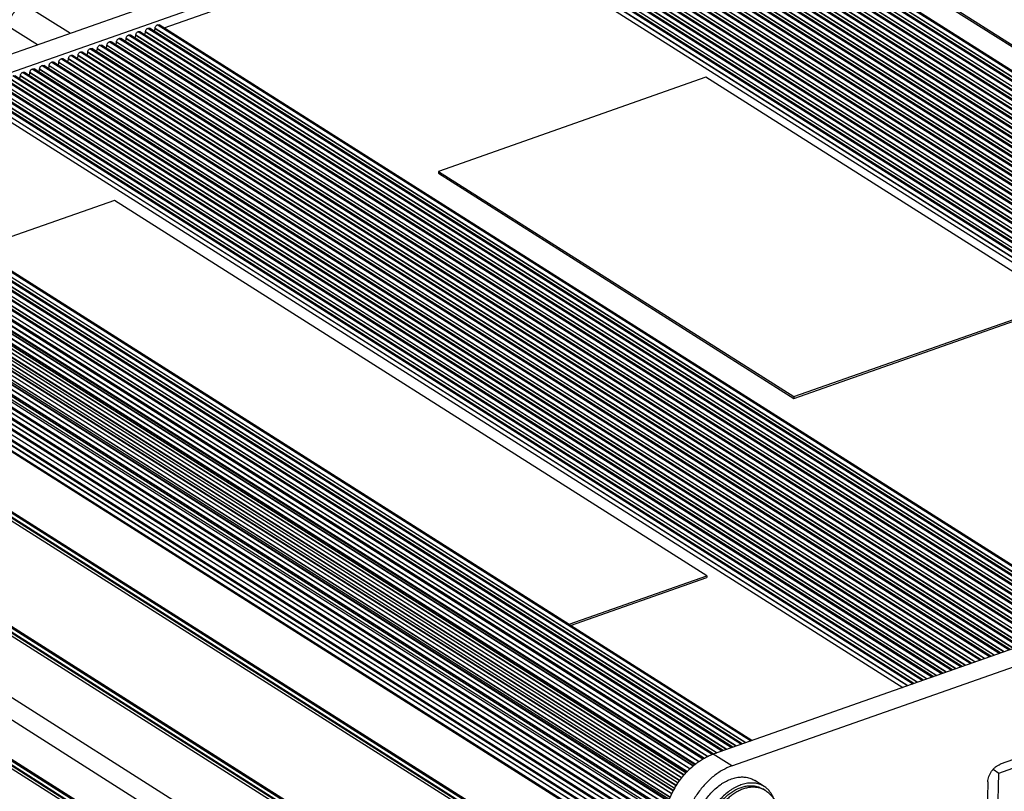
# Model space of a CAD drawing. Header units: inches. Extents: x 0 to 17, y 0 to 11.
# Tile 29 of 40: x 13 to 14.3, y 3.3 to 4.3. Entities that reach past the tile are written whole.
import ezdxf

# ---------------------------------------------------------------- set-up
doc = ezdxf.new("R2010")
doc.units = ezdxf.units.IN
doc.header["$LTSCALE"] = 0.935
doc.header["$MEASUREMENT"] = 0
doc.layers.get('0').update_dxf_attribs({"linetype": 'CONTINUOUS'})

msp = doc.modelspace()

# ---------------------------------------------------------------- linework, layer by layer
at = {"color": 7, "linetype": 'Continuous'}
for p, q in [((12.69987, 4.12821), (14.76064, 4.85378)), ((12.72399, 4.11293), (14.78476, 4.83849)), ((15.07254, 3.73913), (13.8597, 4.50765)), ((13.86032, 4.50787), (15.07316, 3.73935)), ((15.07421, 3.73972), (13.86215, 4.50775)), ((15.07827, 3.74115), (13.86926, 4.50724)), ((13.86927, 4.50793), (15.07898, 3.7414)), ((15.08498, 3.74351), (13.87214, 4.51203)), ((13.87277, 4.51225), (15.08561, 3.74373)), ((15.08666, 3.7441), (13.87459, 4.51213)), ((15.03521, 3.72599), (13.82237, 4.49451)), ((13.823, 4.49473), (15.03584, 3.72621)), ((15.03689, 3.72658), (13.82482, 4.49461)), ((15.04094, 3.72801), (13.83193, 4.4941)), ((13.83194, 4.49479), (15.04165, 3.72826)), ((15.04766, 3.73037), (13.83482, 4.49889)), ((13.83544, 4.49911), (15.04828, 3.73059)), ((15.04933, 3.73096), (13.83726, 4.49899)), ((15.05338, 3.73239), (13.84437, 4.49848)), ((13.84439, 4.49917), (15.05409, 3.73264)), ((15.0601, 3.73475), (13.84726, 4.50327)), ((13.84788, 4.50349), (15.06072, 3.73497)), ((15.06177, 3.73534), (13.8497, 4.50337)), ((15.06582, 3.73677), (13.85681, 4.50286)), ((13.85683, 4.50355), (15.06654, 3.73702)), ((14.99789, 3.71285), (13.78505, 4.48136)), ((13.78567, 4.48158), (14.99851, 3.71307)), ((14.99956, 3.71344), (13.78749, 4.48146)), ((15.00361, 3.71486), (13.7946, 4.48095)), ((13.79462, 4.48165), (15.00432, 3.71512)), ((15.01033, 3.71723), (13.79749, 4.48574)), ((13.79811, 4.48596), (15.01095, 3.71745)), ((15.012, 3.71782), (13.79994, 4.48584)), ((15.01605, 3.71925), (13.80704, 4.48533)), ((13.80706, 4.48603), (15.01677, 3.7195)), ((15.02277, 3.72161), (13.80993, 4.49013)), ((13.81055, 4.49034), (15.02339, 3.72183)), ((15.02444, 3.7222), (13.81238, 4.49022)), ((15.0285, 3.72363), (13.81949, 4.48972)), ((13.8195, 4.49041), (15.02921, 3.72388)), ((14.96056, 3.69971), (13.74772, 4.46822)), ((13.74834, 4.46844), (14.96118, 3.69993)), ((14.96223, 3.7003), (13.75017, 4.46832)), ((13.75729, 4.4685), (14.967, 3.70197)), ((14.973, 3.70409), (13.76016, 4.4726)), ((13.76078, 4.47282), (14.97362, 3.70431)), ((14.97467, 3.70468), (13.76261, 4.4727)), ((14.97873, 3.7061), (13.76972, 4.47219)), ((13.76973, 4.47288), (14.97944, 3.70635)), ((14.98544, 3.70847), (13.7726, 4.47698)), ((13.77323, 4.4772), (14.98607, 3.70869)), ((14.98712, 3.70906), (13.77505, 4.47708)), ((14.99117, 3.71048), (13.78216, 4.47657)), ((13.78217, 4.47727), (14.99188, 3.71073)), ((13.71102, 4.4553), (14.92385, 3.68678)), ((13.71996, 4.45536), (14.92967, 3.68883)), ((14.93567, 3.69094), (13.72284, 4.45946)), ((13.72346, 4.45968), (14.9363, 3.69116)), ((14.93735, 3.69153), (13.72528, 4.45956)), ((14.9414, 3.69296), (13.73239, 4.45905)), ((13.73241, 4.45974), (14.94211, 3.69321)), ((14.94812, 3.69533), (13.73528, 4.46384)), ((13.7359, 4.46406), (14.94874, 3.69554)), ((14.94979, 3.69591), (13.73772, 4.46394)), ((14.95384, 3.69734), (13.74483, 4.46343)), ((13.74485, 4.46412), (14.95456, 3.69759)), ((14.96629, 3.70172), (13.75727, 4.46781)), ((14.89835, 3.6778), (13.68551, 4.44632)), ((13.68613, 4.44654), (14.89897, 3.67802)), ((14.90002, 3.67839), (13.68795, 4.44642)), ((14.90407, 3.67982), (13.69506, 4.44591)), ((13.69508, 4.4466), (14.90479, 3.68007)), ((14.91079, 3.68218), (13.69795, 4.4507)), ((13.69857, 4.45092), (14.91141, 3.6824)), ((14.91246, 3.68277), (13.7004, 4.4508)), ((14.91652, 3.6842), (13.7075, 4.45029)), ((13.70752, 4.45098), (14.91723, 3.68445)), ((14.92323, 3.68656), (13.71039, 4.45508)), ((14.92491, 3.68715), (13.71284, 4.45518)), ((14.92896, 3.68858), (13.71995, 4.45467)), ((14.86102, 3.66466), (13.64818, 4.43318)), ((13.6488, 4.43339), (14.86164, 3.66488)), ((14.86269, 3.66525), (13.65063, 4.43327)), ((14.86675, 3.66668), (13.65774, 4.43277)), ((13.65775, 4.43346), (14.86746, 3.66693)), ((14.87346, 3.66904), (13.66062, 4.43756)), ((13.66125, 4.43778), (14.87409, 3.66926)), ((14.87514, 3.66963), (13.66307, 4.43765)), ((14.87919, 3.67106), (13.67018, 4.43715)), ((13.67019, 4.43784), (14.8799, 3.67131)), ((14.88591, 3.67342), (13.67307, 4.44194)), ((13.67369, 4.44216), (14.88653, 3.67364)), ((14.88758, 3.67401), (13.67551, 4.44204)), ((14.89163, 3.67544), (13.68262, 4.44153)), ((13.68264, 4.44222), (14.89234, 3.67569)), ((13.23222, 4.27986), (13.62998, 4.41991)), ((13.62998, 4.41991), (14.83586, 3.6558)), ((14.84186, 3.65791), (13.63285, 4.424)), ((13.63287, 4.4247), (14.84257, 3.65817)), ((14.84858, 3.66028), (13.63574, 4.42879)), ((13.63636, 4.42901), (14.8492, 3.6605)), ((14.85025, 3.66087), (13.63818, 4.42889)), ((14.8543, 3.6623), (13.64529, 4.42838)), ((13.64531, 4.42908), (14.85502, 3.66255)), ((14.22969, 4.3184), (14.68918, 4.02725)), ((14.22975, 4.3206), (14.68923, 4.02945)), ((13.05197, 4.3101), (13.11135, 4.27309)), ((13.06881, 4.25811), (13.03164, 4.28128)), ((13.21114, 4.2793), (13.21177, 4.27952)), ((14.42398, 3.51078), (13.21114, 4.2793)), ((13.21177, 4.27952), (14.42461, 3.511)), ((14.42566, 3.51137), (13.21359, 4.2794)), ((13.2207, 4.27889), (13.22071, 4.27958)), ((14.42971, 3.5128), (13.2207, 4.27889)), ((13.22071, 4.27958), (14.43042, 3.51305)), ((13.22359, 4.28368), (13.22421, 4.2839)), ((14.43643, 3.51517), (13.22359, 4.28368)), ((13.22421, 4.2839), (14.43705, 3.51538)), ((14.4381, 3.51575), (13.22603, 4.28378)), ((13.17382, 4.26616), (13.17444, 4.26638)), ((14.38666, 3.49764), (13.17382, 4.26616)), ((13.17444, 4.26638), (14.38728, 3.49786)), ((14.38833, 3.49823), (13.17626, 4.26626)), ((13.18337, 4.26575), (13.18339, 4.26644)), ((14.39238, 3.49966), (13.18337, 4.26575)), ((13.18339, 4.26644), (14.39309, 3.49991)), ((13.18626, 4.27054), (13.18688, 4.27076)), ((14.3991, 3.50202), (13.18626, 4.27054)), ((13.18688, 4.27076), (14.39972, 3.50224)), ((14.40077, 3.50261), (13.18871, 4.27064)), ((13.19581, 4.27013), (13.19583, 4.27082)), ((14.40482, 3.50404), (13.19581, 4.27013)), ((13.19583, 4.27082), (14.40554, 3.50429)), ((13.1987, 4.27492), (13.19932, 4.27514)), ((14.41154, 3.5064), (13.1987, 4.27492)), ((13.19932, 4.27514), (14.41216, 3.50662)), ((14.41321, 3.50699), (13.20115, 4.27502)), ((13.20826, 4.27451), (13.20827, 4.2752)), ((14.41727, 3.50842), (13.20826, 4.27451)), ((13.20827, 4.2752), (14.41798, 3.50867)), ((13.13649, 4.25302), (13.13711, 4.25323)), ((14.34933, 3.4845), (13.13649, 4.25302)), ((13.13711, 4.25323), (14.34995, 3.48472)), ((14.351, 3.48509), (13.13894, 4.25311)), ((13.14604, 4.25261), (13.14606, 4.2533)), ((14.35505, 3.48652), (13.14604, 4.25261)), ((13.14606, 4.2533), (14.35577, 3.48677)), ((13.14893, 4.2574), (13.14955, 4.25761)), ((14.36177, 3.48888), (13.14893, 4.2574)), ((13.14955, 4.25761), (14.36239, 3.4891)), ((14.36344, 3.48947), (13.15138, 4.25749)), ((13.15849, 4.25699), (13.1585, 4.25768)), ((14.3675, 3.4909), (13.15849, 4.25699)), ((13.1585, 4.25768), (14.36821, 3.49115)), ((13.16137, 4.26178), (13.162, 4.262)), ((14.37421, 3.49326), (13.16137, 4.26178)), ((13.162, 4.262), (14.37484, 3.49348)), ((14.37589, 3.49385), (13.16382, 4.26188)), ((13.17093, 4.26137), (13.17094, 4.26206)), ((14.37994, 3.49528), (13.17093, 4.26137)), ((13.17094, 4.26206), (14.38065, 3.49553)), ((13.09916, 4.23987), (13.09978, 4.24009)), ((14.312, 3.47136), (13.09916, 4.23987)), ((13.09978, 4.24009), (14.31262, 3.47158)), ((14.31367, 3.47195), (13.10161, 4.23997)), ((13.10872, 4.23946), (13.10873, 4.24015)), ((14.31773, 3.47337), (13.10872, 4.23946)), ((13.10873, 4.24015), (14.31844, 3.47362)), ((13.11161, 4.24425), (13.11223, 4.24447)), ((14.32444, 3.47574), (13.11161, 4.24425)), ((13.11223, 4.24447), (14.32507, 3.47596)), ((14.32612, 3.47633), (13.11405, 4.24435)), ((13.12116, 4.24384), (13.12118, 4.24454)), ((14.33017, 3.47775), (13.12116, 4.24384)), ((13.12118, 4.24454), (14.33088, 3.478)), ((13.12405, 4.24863), (13.12467, 4.24885)), ((14.33689, 3.48012), (13.12405, 4.24863)), ((13.12467, 4.24885), (14.33751, 3.48034)), ((14.33856, 3.48071), (13.12649, 4.24873)), ((13.1336, 4.24822), (13.13362, 4.24892)), ((14.34261, 3.48213), (13.1336, 4.24822)), ((13.13362, 4.24892), (14.34332, 3.48239)), ((13.06184, 4.22673), (13.06246, 4.22695)), ((14.27468, 3.45822), (13.06184, 4.22673)), ((13.06246, 4.22695), (14.2753, 3.45843)), ((14.27635, 3.4588), (13.06428, 4.22683)), ((13.07139, 4.22632), (13.07141, 4.22701)), ((14.2804, 3.46023), (13.07139, 4.22632)), ((13.07141, 4.22701), (14.28111, 3.46048)), ((13.07428, 4.23111), (13.0749, 4.23133)), ((14.28712, 3.4626), (13.07428, 4.23111)), ((13.0749, 4.23133), (14.28774, 3.46281)), ((14.28879, 3.46318), (13.07672, 4.23121)), ((13.08383, 4.2307), (13.08385, 4.23139)), ((14.29284, 3.46461), (13.08383, 4.2307)), ((13.08385, 4.23139), (14.29356, 3.46486)), ((13.08672, 4.23549), (13.08734, 4.23571)), ((14.29956, 3.46698), (13.08672, 4.23549)), ((13.08734, 4.23571), (14.30018, 3.4672)), ((14.30123, 3.46757), (13.08917, 4.23559)), ((13.09627, 4.23508), (13.09629, 4.23577)), ((14.30529, 3.46899), (13.09627, 4.23508)), ((13.09629, 4.23577), (14.306, 3.46924)), ((14.23735, 3.44507), (13.02451, 4.21359)), ((13.02513, 4.21381), (14.23797, 3.44529)), ((14.23902, 3.44566), (13.02695, 4.21369)), ((13.03408, 4.21387), (14.24379, 3.44734)), ((14.24979, 3.44945), (13.03695, 4.21797)), ((13.03757, 4.21819), (14.25041, 3.44967)), ((14.25146, 3.45004), (13.0394, 4.21807)), ((13.0465, 4.21756), (13.04652, 4.21825)), ((14.25552, 3.45147), (13.0465, 4.21756)), ((13.04652, 4.21825), (14.25623, 3.45172)), ((13.04939, 4.22235), (13.05002, 4.22257)), ((14.26223, 3.45383), (13.04939, 4.22235)), ((13.05002, 4.22257), (14.26285, 3.45405)), ((14.26391, 3.45442), (13.05184, 4.22245)), ((13.05895, 4.22194), (13.05896, 4.22263)), ((14.26796, 3.45585), (13.05895, 4.22194)), ((13.05896, 4.22263), (14.26867, 3.4561)), ((13.93283, 4.21606), (13.58717, 4.09436)), ((14.39232, 3.92491), (13.93283, 4.21606)), ((12.99675, 4.20073), (14.20646, 3.4342)), ((14.21246, 3.43631), (12.99962, 4.20483)), ((13.00025, 4.20505), (14.21309, 3.43653)), ((14.21414, 3.4369), (13.00207, 4.20493)), ((14.21819, 3.43833), (13.00918, 4.20442)), ((13.00919, 4.20511), (14.2189, 3.43858)), ((14.22491, 3.44069), (13.01207, 4.20921)), ((13.01269, 4.20943), (14.22553, 3.44091)), ((14.22658, 3.44128), (13.01451, 4.20931)), ((14.23063, 3.44271), (13.02162, 4.2088)), ((13.02164, 4.20949), (14.23134, 3.44296)), ((14.24307, 3.44709), (13.03406, 4.21318)), ((12.98142, 4.19156), (14.1873, 3.42745)), ((14.1933, 3.42957), (12.98429, 4.19565)), ((12.98431, 4.19635), (14.19402, 3.42982)), ((14.20002, 3.43193), (12.98718, 4.20045)), ((12.9878, 4.20066), (14.20064, 3.43215)), ((14.20169, 3.43252), (12.98963, 4.20054)), ((14.20575, 3.43395), (12.99674, 4.20004)), ((13.99064, 3.35821), (12.77781, 4.12673)), ((12.77843, 4.12695), (13.99127, 3.35843)), ((13.99232, 3.3588), (12.78025, 4.12683)), ((13.95332, 3.34507), (12.74048, 4.11358)), ((12.7411, 4.1138), (13.95394, 3.34529)), ((13.95499, 3.34566), (12.74292, 4.11368)), ((13.95904, 3.34709), (12.75003, 4.11317)), ((12.75005, 4.11387), (13.95976, 3.34734)), ((13.96576, 3.34945), (12.75292, 4.11797)), ((12.75354, 4.11818), (13.96638, 3.34967)), ((13.96743, 3.35004), (12.75537, 4.11806)), ((13.97149, 3.35147), (12.76247, 4.11756)), ((12.76249, 4.11825), (13.9722, 3.35172)), ((13.9782, 3.35383), (12.76536, 4.12235)), ((12.76599, 4.12256), (13.97882, 3.35405)), ((13.97988, 3.35442), (12.76781, 4.12244)), ((13.98393, 3.35585), (12.77492, 4.12194)), ((12.77493, 4.12263), (13.98464, 3.3561)), ((12.71248, 4.09942), (13.92417, 3.33163)), ((13.92888, 3.33456), (12.7149, 4.1038)), ((12.71552, 4.10412), (13.92951, 3.33487)), ((13.93083, 3.33553), (12.71777, 4.10418)), ((13.93515, 3.33767), (12.72515, 4.10439)), ((12.72516, 4.1051), (13.93579, 3.33799)), ((13.94103, 3.34059), (12.72804, 4.1092)), ((12.72866, 4.10942), (13.94157, 3.34086)), ((13.94227, 3.34145), (12.73048, 4.1093)), ((13.9466, 3.3427), (12.73759, 4.10879)), ((12.73761, 4.10949), (13.94731, 3.34296)), ((12.70018, 4.09049), (13.91255, 3.32228)), ((13.91211, 3.32192), (12.70052, 4.08964)), ((13.91646, 3.32542), (12.7018, 4.09509)), ((12.70238, 4.09556), (13.91704, 3.32589)), ((13.91866, 3.32719), (12.70528, 4.09605)), ((13.91894, 3.32743), (12.70966, 4.09369)), ((12.71048, 4.09423), (13.91968, 3.32802)), ((13.92353, 3.33112), (12.7126, 4.09843)), ((13.58717, 4.09436), (13.58712, 4.09216)), ((13.58712, 4.09216), (14.0466, 3.80101)), ((13.58717, 4.09436), (14.04666, 3.8032)), ((12.68915, 4.07896), (13.90204, 3.31041)), ((12.68922, 4.07404), (13.89936, 3.30724)), ((13.90187, 3.31021), (12.68969, 4.0783)), ((13.90481, 3.31368), (12.68986, 4.08352)), ((12.69038, 4.08411), (13.90531, 3.31427)), ((13.90711, 3.3164), (12.69386, 4.08517)), ((13.90838, 3.3179), (12.69844, 4.08457)), ((12.69919, 4.08529), (13.90903, 3.31867)), ((13.89475, 3.29988), (12.67978, 4.06975)), ((12.68001, 4.06548), (13.89301, 3.29686)), ((12.68019, 4.07042), (13.89514, 3.30057)), ((12.68114, 4.06112), (13.89148, 3.29419)), ((13.89693, 3.30369), (12.68414, 4.07217)), ((13.89867, 3.30642), (12.68859, 4.07318)), ((16.00282, 4.06667), (13.94205, 3.3411)), ((13.88686, 3.28481), (12.67211, 4.05454)), ((12.6724, 4.05526), (13.88712, 3.28555)), ((13.88596, 3.28225), (12.67268, 4.05104)), ((13.88883, 3.28959), (12.67619, 4.05798)), ((12.67703, 4.05781), (13.88898, 3.28985)), ((13.89095, 3.29327), (12.68065, 4.06017)), ((13.16809, 4.05695), (12.99032, 3.99435)), ((13.9339, 3.57169), (13.16809, 4.05695)), ((13.96617, 3.32582), (16.02694, 4.05139)), ((13.88151, 3.26939), (12.66729, 4.03878)), ((12.66745, 4.0395), (13.8817, 3.27009)), ((13.88123, 3.26736), (12.66811, 4.03605)), ((13.88333, 3.27474), (12.67085, 4.04302)), ((12.67178, 4.04311), (13.88352, 3.27529)), ((13.88503, 3.27959), (12.67509, 4.04628)), ((12.67539, 4.04726), (13.88537, 3.28056)), ((13.87944, 3.25426), (12.6656, 4.02341)), ((12.66561, 4.0241), (13.87953, 3.25491)), ((13.88027, 3.26035), (12.66849, 4.0282)), ((12.67196, 4.02943), (13.8807, 3.26351)), ((12.66529, 4.01027), (13.87879, 3.24133)), ((13.87926, 3.25294), (12.6665, 4.0214)), ((13.87893, 3.24717), (12.66816, 4.01437)), ((12.66879, 4.01459), (13.87894, 3.24777)), ((13.87877, 3.24064), (12.66527, 4.00958)), ((13.87874, 3.23923), (12.66618, 4.00757)), ((13.8786, 3.23333), (12.66784, 4.00053)), ((12.66846, 4.00075), (13.87862, 3.23394)), ((13.87845, 3.22681), (12.66495, 3.99574)), ((12.66497, 3.99643), (13.87847, 3.2275)), ((13.87842, 3.22539), (12.66585, 3.99373)), ((13.87828, 3.21949), (12.66752, 3.98669)), ((12.66814, 3.98691), (13.87829, 3.2201)), ((12.99032, 3.99435), (13.75613, 3.5091)), ((13.87813, 3.21297), (12.66463, 3.9819)), ((12.66464, 3.9826), (13.87814, 3.21366)), ((13.87809, 3.21156), (12.66553, 3.9799)), ((13.87796, 3.20566), (12.66719, 3.97286)), ((12.66782, 3.97308), (13.87797, 3.20626)), ((13.8778, 3.19913), (12.6643, 3.96807)), ((12.66432, 3.96876), (13.87782, 3.19983)), ((13.87777, 3.19772), (12.66521, 3.96606)), ((14.0466, 3.80101), (14.39227, 3.92271)), ((14.04666, 3.8032), (14.39232, 3.92491)), ((14.04666, 3.8032), (14.0466, 3.80101)), ((13.7116, 3.22586), (12.84361, 3.77586)), ((12.84476, 3.77355), (13.71216, 3.22392)), ((12.84547, 3.76803), (13.71274, 3.21848)), ((12.84334, 3.76435), (13.71133, 3.21435)), ((13.712, 3.2173), (12.8446, 3.76693)), ((13.87257, 2.9752), (12.66515, 3.74028)), ((13.87238, 2.96702), (12.66585, 3.73154)), ((12.666, 3.73816), (13.87253, 2.97364)), ((12.66665, 3.73268), (13.87242, 2.96864)), ((12.66488, 3.72877), (13.8723, 2.96369)), ((12.66517, 3.64879), (13.87046, 2.88506)), ((12.64561, 3.63221), (13.8516, 2.86803)), ((13.75613, 3.5091), (13.9339, 3.57169)), ((13.75769, 3.50747), (13.93385, 3.56949)), ((13.9339, 3.57169), (13.93385, 3.56949)), ((13.75613, 3.5091), (13.75611, 3.50847)), ((13.65617, 2.94067), (12.82848, 3.46514)), ((12.82853, 3.46352), (13.65548, 2.93952)), ((13.65543, 2.93944), (12.82853, 3.46341)), ((12.82821, 3.45362), (13.65175, 2.93179)), ((13.65284, 2.93447), (12.82847, 3.45684)), ((12.8286, 3.4584), (13.65337, 2.93578)), ((14.55435, 3.41284), (14.31328, 3.32796)), ((14.31165, 3.31672), (14.56843, 3.40713)), ((13.96617, 3.32582), (13.94205, 3.3411)), ((14.30138, 2.87742), (14.31165, 3.31672)), ((14.30412, 3.32149), (14.31165, 3.31672)), ((14.00822, 3.29929), (13.99597, 3.30705)), ((14.29733, 3.30519), (14.29003, 2.99322)), ((14.00926, 3.29415), (14.0062, 3.29609)), ((14.00926, 3.29415), (14.00629, 3.29577))]:
    msp.add_line(p, q, dxfattribs=at)
msp.add_arc((13.99519, 3.2719), 0.02633, 65.08008, 65.47651, dxfattribs=at)
for points, knots in [([(13.03164, 4.28128), (13.03164, 4.28433), (13.03251, 4.28902), (13.03497, 4.29482), (13.03749, 4.299), (13.04006, 4.30215), (13.04235, 4.30439), (13.04473, 4.30639), (13.04787, 4.30846), (13.0506, 4.30966), (13.05197, 4.3101)], [0, 0, 0, 0, 0.2448974, 0.374221, 0.5051251, 0.6352316, 0.6992997, 0.7623349, 0.8844115, 1, 1, 1, 1]), ([(13.20827, 4.2752), (13.20828, 4.27563), (13.20847, 4.27652), (13.20909, 4.27772), (13.21, 4.27871), (13.21075, 4.27916), (13.21114, 4.2793)], [0, 0, 0, 0, 0.2447409, 0.5064917, 0.7646213, 1, 1, 1, 1]), ([(13.21177, 4.27952), (13.21208, 4.27963), (13.21257, 4.27971), (13.21319, 4.2796), (13.21347, 4.27948), (13.21359, 4.2794)], [0, 0, 0, 0, 0.5247106, 0.7667226, 1, 1, 1, 1]), ([(13.2193, 4.27577), (13.21951, 4.27598), (13.21998, 4.27656), (13.22051, 4.27761), (13.22069, 4.27847), (13.2207, 4.27889)], [0, 0, 0, 0, 0.2562495, 0.6407122, 1, 1, 1, 1]), ([(13.22071, 4.27958), (13.22072, 4.28001), (13.22091, 4.2809), (13.22153, 4.2821), (13.22244, 4.28309), (13.2232, 4.28354), (13.22359, 4.28368)], [0, 0, 0, 0, 0.2447409, 0.5064917, 0.7646213, 1, 1, 1, 1]), ([(13.22421, 4.2839), (13.22452, 4.28401), (13.22501, 4.28409), (13.22564, 4.28398), (13.22591, 4.28386), (13.22604, 4.28378)], [0, 0, 0, 0, 0.5247106, 0.7667226, 1, 1, 1, 1]), ([(13.17094, 4.26206), (13.17095, 4.26249), (13.17114, 4.26337), (13.17176, 4.26458), (13.17267, 4.26557), (13.17343, 4.26602), (13.17382, 4.26616)], [0, 0, 0, 0, 0.2447409, 0.5064917, 0.7646213, 1, 1, 1, 1]), ([(13.17444, 4.26638), (13.17475, 4.26649), (13.17524, 4.26657), (13.17587, 4.26646), (13.17614, 4.26633), (13.17627, 4.26625)], [0, 0, 0, 0, 0.5247106, 0.7667226, 1, 1, 1, 1]), ([(13.18198, 4.26263), (13.18219, 4.26284), (13.18266, 4.26342), (13.18319, 4.26447), (13.18336, 4.26533), (13.18337, 4.26575)], [0, 0, 0, 0, 0.2562495, 0.6407122, 1, 1, 1, 1]), ([(13.18339, 4.26644), (13.1834, 4.26687), (13.18358, 4.26775), (13.1842, 4.26896), (13.18511, 4.26995), (13.18587, 4.2704), (13.18626, 4.27054)], [0, 0, 0, 0, 0.2447409, 0.5064917, 0.7646213, 1, 1, 1, 1]), ([(13.18688, 4.27076), (13.18719, 4.27087), (13.18769, 4.27095), (13.18831, 4.27084), (13.18858, 4.27071), (13.18871, 4.27064)], [0, 0, 0, 0, 0.5247106, 0.7667226, 1, 1, 1, 1]), ([(13.19442, 4.26701), (13.19463, 4.26722), (13.1951, 4.2678), (13.19563, 4.26885), (13.1958, 4.26971), (13.19581, 4.27013)], [0, 0, 0, 0, 0.2562495, 0.6407122, 1, 1, 1, 1]), ([(13.19583, 4.27082), (13.19584, 4.27125), (13.19602, 4.27214), (13.19665, 4.27334), (13.19755, 4.27433), (13.19831, 4.27478), (13.1987, 4.27492)], [0, 0, 0, 0, 0.2447409, 0.5064917, 0.7646213, 1, 1, 1, 1]), ([(13.19932, 4.27514), (13.19963, 4.27525), (13.20013, 4.27533), (13.20075, 4.27522), (13.20103, 4.2751), (13.20115, 4.27502)], [0, 0, 0, 0, 0.5247106, 0.7667226, 1, 1, 1, 1]), ([(13.20686, 4.27139), (13.20707, 4.2716), (13.20754, 4.27218), (13.20807, 4.27323), (13.20825, 4.27409), (13.20826, 4.27451)], [0, 0, 0, 0, 0.2562495, 0.6407122, 1, 1, 1, 1]), ([(13.13362, 4.24892), (13.13363, 4.24935), (13.13381, 4.25023), (13.13444, 4.25144), (13.13534, 4.25242), (13.1361, 4.25288), (13.13649, 4.25302)], [0, 0, 0, 0, 0.2447409, 0.5064917, 0.7646213, 1, 1, 1, 1]), ([(13.13711, 4.25323), (13.13742, 4.25334), (13.13792, 4.25343), (13.13854, 4.25332), (13.13882, 4.25319), (13.13894, 4.25311)], [0, 0, 0, 0, 0.5247106, 0.7667226, 1, 1, 1, 1]), ([(13.14465, 4.24949), (13.14486, 4.2497), (13.14533, 4.25028), (13.14586, 4.25133), (13.14603, 4.25219), (13.14604, 4.25261)], [0, 0, 0, 0, 0.2562495, 0.6407122, 1, 1, 1, 1]), ([(13.14606, 4.2533), (13.14607, 4.25373), (13.14625, 4.25461), (13.14688, 4.25582), (13.14778, 4.2568), (13.14854, 4.25726), (13.14893, 4.2574)], [0, 0, 0, 0, 0.2447409, 0.5064917, 0.7646213, 1, 1, 1, 1]), ([(13.14955, 4.25761), (13.14987, 4.25772), (13.15036, 4.25781), (13.15098, 4.2577), (13.15126, 4.25757), (13.15138, 4.25749)], [0, 0, 0, 0, 0.5247106, 0.7667226, 1, 1, 1, 1]), ([(13.15709, 4.25387), (13.1573, 4.25408), (13.15777, 4.25466), (13.1583, 4.25571), (13.15848, 4.25657), (13.15849, 4.25699)], [0, 0, 0, 0, 0.2562495, 0.6407122, 1, 1, 1, 1]), ([(13.1585, 4.25768), (13.15851, 4.25811), (13.1587, 4.25899), (13.15932, 4.2602), (13.16023, 4.26118), (13.16099, 4.26164), (13.16137, 4.26178)], [0, 0, 0, 0, 0.2447409, 0.5064917, 0.7646213, 1, 1, 1, 1]), ([(13.162, 4.262), (13.16231, 4.26211), (13.1628, 4.26219), (13.16342, 4.26208), (13.1637, 4.26195), (13.16382, 4.26187)], [0, 0, 0, 0, 0.5247106, 0.7667226, 1, 1, 1, 1]), ([(13.16953, 4.25825), (13.16974, 4.25846), (13.17022, 4.25904), (13.17074, 4.26009), (13.17092, 4.26095), (13.17093, 4.26137)], [0, 0, 0, 0, 0.2562495, 0.6407122, 1, 1, 1, 1]), ([(13.09629, 4.23577), (13.0963, 4.2362), (13.09648, 4.23709), (13.09711, 4.23829), (13.09801, 4.23928), (13.09877, 4.23974), (13.09916, 4.23987)], [0, 0, 0, 0, 0.2447409, 0.5064917, 0.7646213, 1, 1, 1, 1]), ([(13.09978, 4.24009), (13.1001, 4.2402), (13.10059, 4.24029), (13.10121, 4.24018), (13.10149, 4.24005), (13.10161, 4.23997)], [0, 0, 0, 0, 0.5247106, 0.7667226, 1, 1, 1, 1]), ([(13.10732, 4.23634), (13.10753, 4.23655), (13.108, 4.23714), (13.10853, 4.23818), (13.10871, 4.23905), (13.10872, 4.23946)], [0, 0, 0, 0, 0.2562495, 0.6407122, 1, 1, 1, 1]), ([(13.10873, 4.24015), (13.10874, 4.24058), (13.10893, 4.24147), (13.10955, 4.24267), (13.11046, 4.24366), (13.11122, 4.24412), (13.11161, 4.24425)], [0, 0, 0, 0, 0.2447409, 0.5064917, 0.7646213, 1, 1, 1, 1]), ([(13.11223, 4.24447), (13.11254, 4.24458), (13.11303, 4.24467), (13.11366, 4.24456), (13.11393, 4.24443), (13.11405, 4.24435)], [0, 0, 0, 0, 0.5247106, 0.7667226, 1, 1, 1, 1]), ([(13.11976, 4.24072), (13.11997, 4.24094), (13.12045, 4.24152), (13.12097, 4.24256), (13.12115, 4.24343), (13.12116, 4.24384)], [0, 0, 0, 0, 0.2562495, 0.6407122, 1, 1, 1, 1]), ([(13.12118, 4.24454), (13.12119, 4.24496), (13.12137, 4.24585), (13.12199, 4.24706), (13.1229, 4.24804), (13.12366, 4.2485), (13.12405, 4.24863)], [0, 0, 0, 0, 0.2447409, 0.5064917, 0.7646213, 1, 1, 1, 1]), ([(13.12467, 4.24885), (13.12498, 4.24896), (13.12547, 4.24905), (13.1261, 4.24894), (13.12637, 4.24881), (13.1265, 4.24873)], [0, 0, 0, 0, 0.5247106, 0.7667226, 1, 1, 1, 1]), ([(13.13221, 4.2451), (13.13242, 4.24532), (13.13289, 4.2459), (13.13342, 4.24695), (13.13359, 4.24781), (13.1336, 4.24822)], [0, 0, 0, 0, 0.2562495, 0.6407122, 1, 1, 1, 1]), ([(13.05896, 4.22263), (13.05897, 4.22306), (13.05916, 4.22395), (13.05978, 4.22515), (13.06069, 4.22614), (13.06145, 4.22659), (13.06184, 4.22673)], [0, 0, 0, 0, 0.2447409, 0.5064917, 0.7646213, 1, 1, 1, 1]), ([(13.06246, 4.22695), (13.06277, 4.22706), (13.06326, 4.22714), (13.06389, 4.22703), (13.06416, 4.22691), (13.06428, 4.22683)], [0, 0, 0, 0, 0.5247106, 0.7667226, 1, 1, 1, 1]), ([(13.07, 4.2232), (13.0702, 4.22341), (13.07068, 4.22399), (13.0712, 4.22504), (13.07138, 4.2259), (13.07139, 4.22632)], [0, 0, 0, 0, 0.2562495, 0.6407122, 1, 1, 1, 1]), ([(13.07141, 4.22701), (13.07142, 4.22744), (13.0716, 4.22833), (13.07222, 4.22953), (13.07313, 4.23052), (13.07389, 4.23097), (13.07428, 4.23111)], [0, 0, 0, 0, 0.2447409, 0.5064917, 0.7646213, 1, 1, 1, 1]), ([(13.0749, 4.23133), (13.07521, 4.23144), (13.0757, 4.23152), (13.07633, 4.23141), (13.0766, 4.23129), (13.07673, 4.23121)], [0, 0, 0, 0, 0.5247106, 0.7667226, 1, 1, 1, 1]), ([(13.08244, 4.22758), (13.08265, 4.22779), (13.08312, 4.22837), (13.08365, 4.22942), (13.08382, 4.23028), (13.08383, 4.2307)], [0, 0, 0, 0, 0.2562495, 0.6407122, 1, 1, 1, 1]), ([(13.08385, 4.23139), (13.08386, 4.23182), (13.08404, 4.23271), (13.08467, 4.23391), (13.08557, 4.2349), (13.08633, 4.23535), (13.08672, 4.23549)], [0, 0, 0, 0, 0.2447409, 0.5064917, 0.7646213, 1, 1, 1, 1]), ([(13.08734, 4.23571), (13.08765, 4.23582), (13.08815, 4.2359), (13.08877, 4.2358), (13.08905, 4.23567), (13.08917, 4.23559)], [0, 0, 0, 0, 0.5247106, 0.7667226, 1, 1, 1, 1]), ([(13.09488, 4.23196), (13.09509, 4.23217), (13.09556, 4.23275), (13.09609, 4.2338), (13.09626, 4.23466), (13.09627, 4.23508)], [0, 0, 0, 0, 0.2562495, 0.6407122, 1, 1, 1, 1]), ([(13.04511, 4.21444), (13.04532, 4.21465), (13.04579, 4.21523), (13.04632, 4.21628), (13.0465, 4.21714), (13.0465, 4.21756)], [0, 0, 0, 0, 0.2562495, 0.6407122, 1, 1, 1, 1]), ([(13.04652, 4.21825), (13.04653, 4.21868), (13.04672, 4.21957), (13.04734, 4.22077), (13.04824, 4.22176), (13.049, 4.22221), (13.04939, 4.22235)], [0, 0, 0, 0, 0.2447409, 0.5064917, 0.7646213, 1, 1, 1, 1]), ([(13.05002, 4.22257), (13.05033, 4.22268), (13.05082, 4.22276), (13.05144, 4.22265), (13.05172, 4.22253), (13.05184, 4.22245)], [0, 0, 0, 0, 0.5247106, 0.7667226, 1, 1, 1, 1]), ([(13.05755, 4.21882), (13.05776, 4.21903), (13.05823, 4.21961), (13.05876, 4.22066), (13.05894, 4.22152), (13.05895, 4.22194)], [0, 0, 0, 0, 0.2562495, 0.6407122, 1, 1, 1, 1]), ([(13.91988, 3.32877), (13.92097, 3.32962), (13.92531, 3.33282), (13.92994, 3.33563), (13.93352, 3.33744)], [0, 0, 0, 0, 0.2561859, 1, 1, 1, 1]), ([(13.93352, 3.33744), (13.93422, 3.3378), (13.93701, 3.33915), (13.93988, 3.34034), (13.94205, 3.3411)], [0, 0, 0, 0, 0.2549848, 1, 1, 1, 1]), ([(13.96617, 3.32582), (13.96201, 3.32435), (13.95372, 3.32047), (13.94214, 3.31248), (13.93143, 3.30242), (13.92196, 3.29068), (13.91411, 3.27769), (13.90815, 3.26393), (13.90492, 3.25211), (13.90351, 3.24275), (13.90319, 3.23814), (13.90314, 3.23587)], [0, 0, 0, 0, 0.1141744, 0.2357235, 0.362883, 0.4935394, 0.6251075, 0.7549128, 0.8805848, 0.9412334, 1, 1, 1, 1]), ([(13.90739, 3.31729), (13.90836, 3.31835), (13.91228, 3.32243), (13.91654, 3.32619), (13.91988, 3.32877)], [0, 0, 0, 0, 0.2540111, 1, 1, 1, 1]), ([(14.29733, 3.30519), (14.29735, 3.30636), (14.29763, 3.30875), (14.29893, 3.31353), (14.3013, 3.31808), (14.30448, 3.32204), (14.3072, 3.32459), (14.31013, 3.32661), (14.31223, 3.32759), (14.31328, 3.32796)], [0, 0, 0, 0, 0.1193458, 0.2451721, 0.5061086, 0.6368451, 0.764099, 0.8857954, 1, 1, 1, 1]), ([(13.89246, 3.29682), (13.89351, 3.29867), (13.8979, 3.3059), (13.9031, 3.31264), (13.90739, 3.31729)], [0, 0, 0, 0, 0.2512928, 1, 1, 1, 1]), ([(13.91823, 3.24119), (13.91826, 3.24243), (13.9184, 3.24494), (13.91884, 3.24873), (13.91952, 3.25256), (13.92042, 3.25642), (13.92156, 3.26029), (13.92291, 3.26414), (13.92447, 3.26795), (13.92624, 3.27171), (13.9282, 3.2754), (13.93106, 3.2802), (13.93506, 3.2859), (13.94046, 3.29216), (13.94635, 3.29773), (13.95161, 3.30173), (13.95596, 3.30447), (13.96028, 3.30684), (13.9647, 3.30875), (13.96917, 3.31014), (13.97246, 3.3109), (13.97571, 3.31139), (13.9789, 3.3116), (13.98202, 3.31153), (13.98505, 3.31119), (13.98798, 3.31057), (13.99079, 3.30968), (13.99347, 3.30852), (13.99515, 3.30757), (13.99597, 3.30705)], [0, 0, 0, 0, 0.0314069, 0.063538, 0.0963227, 0.1297031, 0.1636155, 0.1979816, 0.2327179, 0.2677373, 0.3029489, 0.338259, 0.4087738, 0.4785506, 0.5468742, 0.6131059, 0.6452825, 0.6767524, 0.7373931, 0.7665582, 0.7949405, 0.8225604, 0.8494555, 0.8756824, 0.9013161, 0.9264494, 0.9511913, 0.9756642, 1, 1, 1, 1]), ([(14.00822, 3.29929), (14.00741, 3.2998), (14.00572, 3.30075), (14.00305, 3.30191), (14.00024, 3.3028), (13.99731, 3.30342), (13.99427, 3.30377), (13.99115, 3.30383), (13.98796, 3.30362), (13.98471, 3.30313), (13.98142, 3.30238), (13.97695, 3.30099), (13.97253, 3.29908), (13.96822, 3.29671), (13.96386, 3.29397), (13.9586, 3.28997), (13.95271, 3.2844), (13.94732, 3.27813), (13.94332, 3.27243), (13.94045, 3.26764), (13.93849, 3.26395), (13.93672, 3.26019), (13.93516, 3.25637), (13.93381, 3.25252), (13.93268, 3.24866), (13.93177, 3.2448), (13.9311, 3.24097), (13.93065, 3.23718), (13.93051, 3.23467), (13.93048, 3.23342)], [0, 0, 0, 0, 0.0243359, 0.0488088, 0.0735508, 0.0986842, 0.1243179, 0.1505449, 0.1774401, 0.2050601, 0.2334424, 0.2626076, 0.3232482, 0.354718, 0.3868945, 0.4531259, 0.5214494, 0.591226, 0.6617405, 0.6970505, 0.7322621, 0.7672814, 0.8020178, 0.836384, 0.8702965, 0.903677, 0.9364618, 0.9685931, 1, 1, 1, 1]), ([(13.93594, 3.25011), (13.93654, 3.25221), (13.93795, 3.2564), (13.94064, 3.26252), (13.94386, 3.26844), (13.94759, 3.27407), (13.95176, 3.27934), (13.9563, 3.28417), (13.96116, 3.28847), (13.96544, 3.2916), (13.96896, 3.29378), (13.9716, 3.29523), (13.97427, 3.29651), (13.97779, 3.29796), (13.98136, 3.29907), (13.98493, 3.29981), (13.98754, 3.30017), (13.99012, 3.30033), (13.99264, 3.3003), (13.99511, 3.30008), (13.9975, 3.29966), (13.99982, 3.29906), (14.00205, 3.29826), (14.00419, 3.29728), (14.00554, 3.29651), (14.0062, 3.29609)], [0, 0, 0, 0, 0.0689445, 0.1391408, 0.2100541, 0.2811247, 0.3517831, 0.4214773, 0.489692, 0.5559711, 0.5882745, 0.619962, 0.6510031, 0.6813772, 0.7400526, 0.7683882, 0.796067, 0.8231208, 0.8495914, 0.875534, 0.9010151, 0.9261115, 0.9509107, 0.9755067, 1, 1, 1, 1]), ([(14.00612, 3.29585), (14.00545, 3.29616), (14.00407, 3.29672), (14.00192, 3.29739), (13.9997, 3.29789), (13.99742, 3.29822), (13.99507, 3.29838), (13.99184, 3.29836), (13.98856, 3.29799), (13.98526, 3.2973), (13.98187, 3.29636), (13.9776, 3.29477), (13.97258, 3.29224), (13.96766, 3.28911), (13.9629, 3.28542), (13.95837, 3.28123), (13.95414, 3.27659), (13.95025, 3.27156), (13.94677, 3.26621), (13.94373, 3.26061), (13.94117, 3.25483), (13.93981, 3.25088), (13.93922, 3.24889)], [0, 0, 0, 0, 0.0244381, 0.0491088, 0.0740929, 0.0994644, 0.1252878, 0.1516196, 0.2059504, 0.2340424, 0.2627662, 0.3221048, 0.3839444, 0.4481145, 0.5143423, 0.5822726, 0.6514874, 0.7215237, 0.7918906, 0.8620855, 0.9316137, 1, 1, 1, 1]), ([(14.02017, 3.28438), (14.01985, 3.28517), (14.01917, 3.28672), (14.01801, 3.28895), (14.0167, 3.29105), (14.01525, 3.293), (14.01368, 3.29481), (14.01198, 3.29647), (14.01017, 3.29798), (14.00888, 3.29887), (14.00822, 3.29929)], [0, 0, 0, 0, 0.1319055, 0.2612124, 0.3881806, 0.5131155, 0.6363661, 0.7583158, 0.8793818, 1, 1, 1, 1]), ([(13.88509, 3.28111), (13.8856, 3.28245), (13.88774, 3.28783), (13.89031, 3.29304), (13.89246, 3.29682)], [0, 0, 0, 0, 0.2478572, 1, 1, 1, 1]), ([(14.03058, 3.25251), (14.03063, 3.25455), (14.0305, 3.25865), (14.02973, 3.26371), (14.02875, 3.26767), (14.02783, 3.27059), (14.02673, 3.27344), (14.02545, 3.27621), (14.024, 3.2789), (14.02236, 3.28148), (14.02056, 3.28395), (14.01794, 3.28708), (14.01428, 3.29064), (14.01098, 3.29306), (14.00926, 3.29415)], [0, 0, 0, 0, 0.125441, 0.2505369, 0.3130318, 0.3754974, 0.4379427, 0.5003825, 0.5628221, 0.6252679, 0.6877238, 0.7501912, 0.8750814, 1, 1, 1, 1])]:
    msp.add_open_spline(points, degree=3, knots=knots, dxfattribs=at)

doc.saveas('drawing.dxf')
